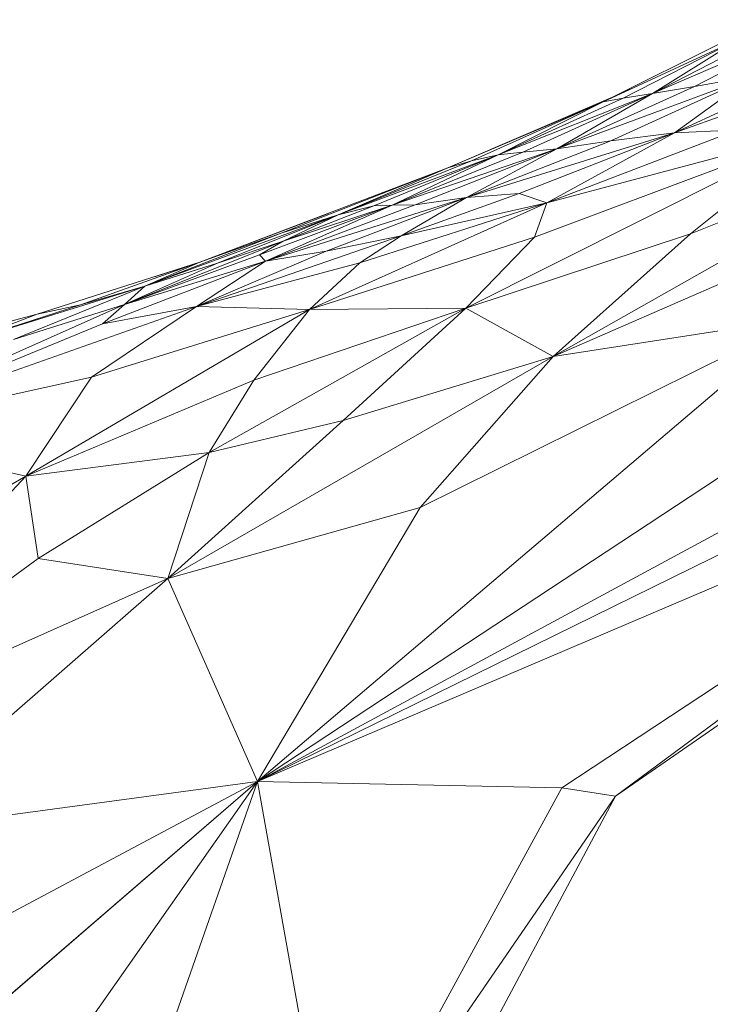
# Model space of a CAD drawing. Header units: feet. Extents: x 154 to 734, y 944 to 1247.
# Tile 56 of 63: x 250.43 to 252.44, y 1042.16 to 1045.03. Entities that reach past the tile are written whole.
import ezdxf

# ---------------------------------------------------------------- set-up
doc = ezdxf.new("R2010")
doc.units = ezdxf.units.FT
doc.header["$MEASUREMENT"] = 0
doc.layers.get('0').update_dxf_attribs({"true_color": 0x5890e1})

# ---------------------------------------------------------------- blocks, each defined once
blk = doc.blocks.new('A$Ca1c6a726')
at = {"color": 0, "linetype": 'Continuous', "lineweight": 0, "extrusion": (2.22045e-16, 1, -2.22045e-16)}
for p, q in [((98.5808, 100.703), (98.082, 100.4886)), ((98.5808, 100.703), (98.082, 100.4886)), ((98.5808, 100.703), (98.2044, 100.5087)), ((98.2044, 100.5087), (98.5808, 100.703)), ((98.4404, 100.6727), (98.082, 100.4886)), ((98.4404, 100.6727), (98.082, 100.4886)), ((98.345, 100.6524), (97.9385, 100.4639)), ((98.345, 100.6524), (97.9385, 100.4639)), ((98.2963, 100.6421), (97.9385, 100.4639)), ((98.2963, 100.6421), (97.9385, 100.4639)), ((97.9967, 100.4748), (98.345, 100.6524)), ((98.345, 100.6524), (97.9967, 100.4748)), ((98.345, 100.6524), (98.082, 100.4886)), ((98.082, 100.4886), (98.345, 100.6524)), ((98.8348, 100.6234), (98.1461, 100.3734)), ((98.8348, 100.6234), (98.1461, 100.3734)), ((98.5857, 100.5776), (98.1461, 100.3734)), ((98.5857, 100.5776), (98.1461, 100.3734)), ((98.3739, 100.5389), (97.8033, 100.3273)), ((98.3739, 100.5389), (97.8033, 100.3273)), ((98.3739, 100.5389), (97.9606, 100.3505)), ((97.9606, 100.3505), (98.3739, 100.5389)), ((98.3739, 100.5389), (98.1461, 100.3734)), ((98.1461, 100.3734), (98.3739, 100.5389)), ((98.3739, 100.5389), (98.2044, 100.5087)), ((98.3739, 100.5389), (98.2044, 100.5087)), ((98.082, 100.4886), (97.6328, 100.3094)), ((98.082, 100.4886), (97.6328, 100.3094)), ((97.7049, 100.3173), (98.082, 100.4886)), ((98.082, 100.4886), (97.7049, 100.3173)), ((98.2044, 100.5087), (97.8033, 100.3273)), ((98.2044, 100.5087), (97.8033, 100.3273)), ((98.082, 100.4886), (97.8033, 100.3273)), ((97.8033, 100.3273), (98.082, 100.4886)), ((98.0153, 100.5021), (97.9655, 100.4777)), ((97.9655, 100.4777), (98.0153, 100.5021)), ((98.0149, 100.5019), (97.9655, 100.4777)), ((98.0149, 100.5019), (97.9655, 100.4777)), ((98.082, 100.4886), (97.9967, 100.4748)), ((98.082, 100.4886), (97.9967, 100.4748)), ((98.2044, 100.5087), (98.082, 100.4886)), ((98.2044, 100.5087), (98.082, 100.4886)), ((97.9655, 100.4777), (97.4862, 100.2713)), ((97.9655, 100.4777), (97.4862, 100.2713)), ((97.9655, 100.4777), (97.4862, 100.2713)), ((97.9655, 100.4777), (97.4862, 100.2713)), ((97.9385, 100.4639), (97.4862, 100.2713)), ((97.9385, 100.4639), (97.4862, 100.2713)), ((97.5546, 100.2925), (97.9385, 100.4639)), ((97.9385, 100.4639), (97.5546, 100.2925)), ((97.9967, 100.4748), (97.6328, 100.3094)), ((97.9967, 100.4748), (97.6328, 100.3094)), ((97.9385, 100.4639), (97.6328, 100.3094)), ((97.6328, 100.3094), (97.9385, 100.4639)), ((97.9655, 100.4777), (97.9385, 100.4639)), ((97.9385, 100.4639), (97.9655, 100.4777)), ((97.9967, 100.4748), (97.9385, 100.4639)), ((97.9967, 100.4748), (97.9385, 100.4639)), ((97.9655, 100.4778), (97.9655, 100.4777)), ((97.9655, 100.4778), (97.9655, 100.4777)), ((100.5518, 100.4399), (96.9321, 98.4854)), ((100.5518, 100.4399), (96.9321, 98.4854)), ((98.5696, 100.3812), (97.5387, 99.8629)), ((98.5696, 100.3812), (97.5387, 99.8629)), ((98.1461, 100.3734), (97.5403, 100.1852)), ((98.1461, 100.3734), (97.5403, 100.1852)), ((98.1461, 100.3734), (97.6936, 100.1971)), ((97.6936, 100.1971), (98.1461, 100.3734)), ((98.5696, 100.3812), (97.7381, 100.0695)), ((98.5696, 100.3812), (97.7381, 100.0695)), ((98.3293, 100.3822), (97.7747, 100.1697)), ((98.3293, 100.3822), (97.7747, 100.1697)), ((98.5696, 100.3812), (97.7747, 100.1697)), ((98.5696, 100.3812), (97.7747, 100.1697)), ((98.1461, 100.3734), (97.7747, 100.1697)), ((97.7747, 100.1697), (98.1461, 100.3734)), ((98.9627, 100.3843), (97.7925, 99.7223)), ((98.9627, 100.3843), (97.7925, 99.7223)), ((98.1461, 100.3734), (97.9606, 100.3505)), ((98.1461, 100.3734), (97.9606, 100.3505)), ((98.3293, 100.3822), (98.1461, 100.3734)), ((98.3293, 100.3822), (98.1461, 100.3734)), ((98.9627, 100.3843), (98.1922, 100.0799)), ((98.9627, 100.3843), (98.1922, 100.0799)), ((98.5696, 100.3812), (98.1922, 100.0799)), ((98.1922, 100.0799), (98.5696, 100.3812)), ((97.9606, 100.3505), (97.5403, 100.1852)), ((97.9606, 100.3505), (97.5403, 100.1852)), ((97.9606, 100.3505), (97.8033, 100.3273)), ((97.9606, 100.3505), (97.8033, 100.3273)), ((97.8033, 100.3273), (97.3238, 100.1634)), ((97.8033, 100.3273), (97.3238, 100.1634)), ((97.7049, 100.3173), (97.3238, 100.1634)), ((97.7049, 100.3173), (97.3238, 100.1634)), ((97.8033, 100.3273), (97.3914, 100.164)), ((97.3914, 100.164), (97.8033, 100.3273)), ((97.8033, 100.3273), (97.5403, 100.1852)), ((97.5403, 100.1852), (97.8033, 100.3273)), ((97.7049, 100.3173), (97.6328, 100.3094)), ((97.7049, 100.3173), (97.6328, 100.3094)), ((97.8033, 100.3273), (97.7049, 100.3173)), ((97.8033, 100.3273), (97.7049, 100.3173)), ((97.6328, 100.3094), (97.1664, 100.135)), ((97.6328, 100.3094), (97.1664, 100.135)), ((97.5546, 100.2925), (97.1664, 100.135)), ((97.5546, 100.2925), (97.1664, 100.135)), ((97.271, 100.1613), (97.6328, 100.3094)), ((97.6328, 100.3094), (97.271, 100.1613)), ((97.6328, 100.3094), (97.3238, 100.1634)), ((97.3238, 100.1634), (97.6328, 100.3094)), ((97.5546, 100.2925), (97.4862, 100.2713)), ((97.5546, 100.2925), (97.4862, 100.2713)), ((97.6328, 100.3094), (97.5546, 100.2925)), ((97.6328, 100.3094), (97.5546, 100.2925)), ((97.4862, 100.2713), (96.764, 99.9971)), ((97.4862, 100.2713), (96.764, 99.9971)), ((97.0006, 100.0815), (97.4862, 100.2713)), ((97.4862, 100.2713), (97.0006, 100.0815)), ((97.4862, 100.2713), (97.1664, 100.135)), ((97.1664, 100.135), (97.4862, 100.2713)), ((97.5403, 100.1852), (96.955, 100.0002)), ((97.5403, 100.1852), (96.955, 100.0002)), ((97.5403, 100.1852), (97.1317, 100.0289)), ((97.1317, 100.0289), (97.5403, 100.1852)), ((97.6936, 100.1971), (97.3502, 100.0735)), ((97.6936, 100.1971), (97.3502, 100.0735)), ((97.5403, 100.1852), (97.3502, 100.0735)), ((97.3502, 100.0735), (97.5403, 100.1852)), ((97.5403, 100.1852), (97.3914, 100.164)), ((97.5403, 100.1852), (97.3914, 100.164)), ((97.6936, 100.1971), (97.5403, 100.1852)), ((97.6936, 100.1971), (97.5403, 100.1852)), ((97.7747, 100.1697), (97.6936, 100.1971)), ((97.7747, 100.1697), (97.6936, 100.1971)), ((97.3238, 100.1634), (96.9374, 100.0186)), ((97.3238, 100.1634), (96.9374, 100.0186)), ((97.3914, 100.164), (96.955, 100.0002)), ((97.3914, 100.164), (96.955, 100.0002)), ((97.3238, 100.1634), (96.955, 100.0002)), ((96.955, 100.0002), (97.3238, 100.1634)), ((97.3238, 100.1634), (97.0069, 100.0583)), ((97.3238, 100.1634), (97.0069, 100.0583)), ((97.271, 100.1613), (97.0069, 100.0583)), ((97.271, 100.1613), (97.0069, 100.0583)), ((97.7747, 100.1697), (97.0836, 99.8594)), ((97.7747, 100.1697), (97.0836, 99.8594)), ((97.271, 100.1613), (97.1664, 100.135)), ((97.271, 100.1613), (97.1664, 100.135)), ((97.7747, 100.1697), (97.2299, 99.9952)), ((97.7747, 100.1697), (97.2299, 99.9952)), ((97.3238, 100.1634), (97.271, 100.1613)), ((97.3238, 100.1634), (97.271, 100.1613)), ((97.3914, 100.164), (97.3238, 100.1634)), ((97.3914, 100.164), (97.3238, 100.1634)), ((97.7747, 100.1697), (97.3502, 100.0735)), ((97.7747, 100.1697), (97.3502, 100.0735)), ((97.7747, 100.1697), (97.7381, 100.0695)), ((97.7381, 100.0695), (97.7747, 100.1697)), ((97.1664, 100.135), (96.6035, 99.927)), ((97.1664, 100.135), (96.6035, 99.927)), ((97.1385, 100.1393), (96.764, 99.9971)), ((97.1385, 100.1393), (96.764, 99.9971)), ((96.8157, 99.9946), (97.1664, 100.135)), ((97.1664, 100.135), (96.8157, 99.9946)), ((97.1664, 100.135), (97.0006, 100.0815)), ((97.1664, 100.135), (97.0006, 100.0815)), ((97.1664, 100.135), (97.0069, 100.0583)), ((97.0069, 100.0583), (97.1664, 100.135)), ((97.0069, 100.0583), (96.5441, 99.8743)), ((97.0069, 100.0583), (96.5441, 99.8743)), ((97.0006, 100.0815), (96.6035, 99.927)), ((97.0006, 100.0815), (96.6035, 99.927)), ((97.3502, 100.0735), (96.7538, 99.8679)), ((97.3502, 100.0735), (96.7538, 99.8679)), ((97.0006, 100.0815), (96.764, 99.9971)), ((97.0006, 100.0815), (96.764, 99.9971)), ((97.0069, 100.0583), (96.8157, 99.9946)), ((97.0069, 100.0583), (96.8157, 99.9946)), ((96.9374, 100.0186), (97.0069, 100.0583)), ((97.0069, 100.0583), (96.9374, 100.0186)), ((97.7381, 100.0695), (97.0836, 99.8594)), ((97.7381, 100.0695), (97.0836, 99.8594)), ((97.3502, 100.0735), (97.1317, 100.0289)), ((97.3502, 100.0735), (97.1317, 100.0289)), ((97.3502, 100.0735), (97.2299, 99.9952)), ((97.2299, 99.9952), (97.3502, 100.0735)), ((98.1922, 100.0799), (97.5387, 99.8629)), ((98.1922, 100.0799), (97.5387, 99.8629)), ((97.7381, 100.0695), (97.5387, 99.8629)), ((97.5387, 99.8629), (97.7381, 100.0695)), ((98.1922, 100.0799), (97.7925, 99.7223)), ((97.7925, 99.7223), (98.1922, 100.0799)), ((98.6073, 100.0772), (97.7925, 99.7223)), ((98.6073, 100.0772), (97.7925, 99.7223)), ((96.9374, 100.0186), (96.5441, 99.8743)), ((96.9374, 100.0186), (96.5441, 99.8743)), ((97.1317, 100.0289), (96.7538, 99.8679)), ((97.1317, 100.0289), (96.7538, 99.8679)), ((96.955, 100.0002), (96.9374, 100.0186)), ((96.955, 100.0002), (96.9374, 100.0186)), ((97.1317, 100.0289), (96.955, 100.0002)), ((97.1317, 100.0289), (96.955, 100.0002)), ((96.764, 99.9971), (96.2899, 99.8456)), ((96.764, 99.9971), (96.2899, 99.8456)), ((96.4162, 99.8731), (96.764, 99.9971)), ((96.764, 99.9971), (96.4162, 99.8731)), ((96.955, 100.0002), (96.4805, 99.8176)), ((96.955, 100.0002), (96.4805, 99.8176)), ((96.955, 100.0002), (96.5441, 99.8743)), ((96.955, 100.0002), (96.5441, 99.8743)), ((96.8157, 99.9946), (96.5441, 99.8743)), ((96.8157, 99.9946), (96.5441, 99.8743)), ((96.764, 99.9971), (96.6035, 99.927)), ((96.6035, 99.927), (96.764, 99.9971)), ((96.8157, 99.9946), (96.6035, 99.927)), ((96.8157, 99.9946), (96.6035, 99.927)), ((96.764, 99.9971), (96.6319, 99.9549)), ((96.764, 99.9971), (96.6319, 99.9549)), ((96.955, 100.0002), (96.7538, 99.8679)), ((96.7538, 99.8679), (96.955, 100.0002)), ((97.2299, 99.9952), (96.7538, 99.8679)), ((97.2299, 99.9952), (96.7538, 99.8679)), ((96.764, 99.9971), (96.7639, 99.9971)), ((96.7639, 99.9971), (96.764, 99.9971)), ((96.7646, 99.9973), (96.764, 99.9971)), ((96.7646, 99.9973), (96.764, 99.9971)), ((96.764, 99.9971), (96.764, 99.9971)), ((96.764, 99.9971), (96.764, 99.9971)), ((97.2299, 99.9952), (97.0836, 99.8594)), ((97.0836, 99.8594), (97.2299, 99.9952)), ((96.6035, 99.927), (96.0467, 99.7536)), ((96.6035, 99.927), (96.0467, 99.7536)), ((96.2213, 99.7721), (96.6035, 99.927)), ((96.6035, 99.927), (96.2213, 99.7721)), ((96.6035, 99.927), (96.4162, 99.8731)), ((96.6035, 99.927), (96.4162, 99.8731)), ((96.6035, 99.927), (96.5441, 99.8743)), ((96.5441, 99.8743), (96.6035, 99.927)), ((96.5441, 99.8743), (95.7033, 99.4981)), ((96.5441, 99.8743), (95.7033, 99.4981)), ((96.7538, 99.8679), (95.7033, 99.4981)), ((96.7538, 99.8679), (95.7033, 99.4981)), ((96.4162, 99.8731), (96.0467, 99.7536)), ((96.4162, 99.8731), (96.0467, 99.7536)), ((96.5441, 99.8743), (96.2213, 99.7721)), ((96.5441, 99.8743), (96.2213, 99.7721)), ((97.0836, 99.8594), (96.2573, 99.374)), ((97.0836, 99.8594), (96.2573, 99.374)), ((96.4162, 99.8731), (96.2899, 99.8456)), ((96.4162, 99.8731), (96.2899, 99.8456)), ((96.7538, 99.8679), (96.4483, 99.6627)), ((96.4483, 99.6627), (96.7538, 99.8679)), ((97.0836, 99.8594), (96.4483, 99.6627)), ((97.0836, 99.8594), (96.4483, 99.6627)), ((96.4805, 99.8176), (96.5441, 99.8743)), ((96.5441, 99.8743), (96.4805, 99.8176)), ((96.7538, 99.8679), (96.4805, 99.8176)), ((96.7538, 99.8679), (96.4805, 99.8176)), ((97.0836, 99.8594), (96.7538, 99.8679)), ((97.0836, 99.8594), (96.7538, 99.8679)), ((97.5387, 99.8629), (96.7906, 99.4428)), ((97.5387, 99.8629), (96.7906, 99.4428)), ((97.5387, 99.8629), (96.9208, 99.6539)), ((97.5387, 99.8629), (96.9208, 99.6539)), ((97.0836, 99.8594), (96.9208, 99.6539)), ((96.9208, 99.6539), (97.0836, 99.8594)), ((99.0487, 99.8805), (96.9321, 98.4854)), ((99.0487, 99.8805), (96.9321, 98.4854)), ((97.5387, 99.8629), (97.0836, 99.8594)), ((97.5387, 99.8629), (97.0836, 99.8594)), ((97.5387, 99.8629), (97.1811, 99.5364)), ((97.1811, 99.5364), (97.5387, 99.8629)), ((97.7925, 99.7223), (97.5387, 99.8629)), ((97.7925, 99.7223), (97.5387, 99.8629)), ((96.2899, 99.8456), (96.0016, 99.7691)), ((96.2899, 99.8456), (96.0016, 99.7691)), ((96.2899, 99.8456), (96.0467, 99.7536)), ((96.0467, 99.7536), (96.2899, 99.8456)), ((99.6812, 99.8369), (96.9321, 98.4854)), ((99.6812, 99.8369), (96.9321, 98.4854)), ((98.5182, 99.8344), (96.9321, 98.4854)), ((98.5182, 99.8344), (96.9321, 98.4854)), ((98.5182, 99.8344), (97.4058, 99.2827)), ((98.5182, 99.8344), (97.4058, 99.2827)), ((98.5182, 99.8344), (97.7925, 99.7223)), ((98.5182, 99.8344), (97.7925, 99.7223)), ((96.4805, 99.8176), (95.7033, 99.4981)), ((96.4805, 99.8176), (95.7033, 99.4981)), ((97.7925, 99.7223), (96.6704, 99.0767)), ((97.7925, 99.7223), (96.6704, 99.0767)), ((97.7925, 99.7223), (97.1811, 99.5364)), ((97.7925, 99.7223), (97.1811, 99.5364)), ((97.7925, 99.7223), (97.4058, 99.2827)), ((97.4058, 99.2827), (97.7925, 99.7223)), ((96.4483, 99.6627), (95.7033, 99.4981)), ((96.4483, 99.6627), (95.7033, 99.4981)), ((96.4483, 99.6627), (96.2573, 99.374)), ((96.2573, 99.374), (96.4483, 99.6627)), ((96.9208, 99.6539), (96.2573, 99.374)), ((96.9208, 99.6539), (96.2573, 99.374)), ((96.9208, 99.6539), (96.7906, 99.4428)), ((96.7906, 99.4428), (96.9208, 99.6539)), ((99.5141, 99.5857), (96.9321, 98.4854)), ((99.5141, 99.5857), (96.9321, 98.4854)), ((99.5141, 99.5857), (97.8177, 98.4671)), ((97.8177, 98.4671), (99.5141, 99.5857)), ((99.5141, 99.5857), (97.9743, 98.4424)), ((97.9743, 98.4424), (99.5141, 99.5857)), ((97.1811, 99.5364), (96.6704, 99.0767)), ((97.1811, 99.5364), (96.6704, 99.0767)), ((97.1811, 99.5364), (96.7906, 99.4428)), ((97.1811, 99.5364), (96.7906, 99.4428)), ((96.2573, 99.374), (95.7033, 99.4981)), ((96.2573, 99.374), (95.7033, 99.4981)), ((99.5078, 99.5033), (97.9743, 98.4424)), ((99.5078, 99.5033), (97.9743, 98.4424)), ((99.5078, 99.5033), (97.9743, 98.4424)), ((99.5078, 99.5033), (97.9743, 98.4424)), ((96.7906, 99.4428), (96.2573, 99.374)), ((96.7906, 99.4428), (96.2573, 99.374)), ((96.7906, 99.4428), (96.2936, 99.1344)), ((96.2936, 99.1344), (96.7906, 99.4428)), ((96.7906, 99.4428), (96.6704, 99.0767)), ((96.6704, 99.0767), (96.7906, 99.4428)), ((96.2573, 99.374), (95.4722, 98.9247)), ((96.2573, 99.374), (95.4722, 98.9247)), ((96.2573, 99.374), (95.479, 98.5438)), ((95.479, 98.5438), (96.2573, 99.374)), ((96.2936, 99.1344), (96.2573, 99.374)), ((96.2936, 99.1344), (96.2573, 99.374)), ((97.4058, 99.2827), (96.6704, 99.0767)), ((97.4058, 99.2827), (96.6704, 99.0767)), ((97.4058, 99.2827), (96.9321, 98.4854)), ((96.9321, 98.4854), (97.4058, 99.2827)), ((96.2936, 99.1344), (95.479, 98.5438)), ((96.2936, 99.1344), (95.479, 98.5438)), ((96.6704, 99.0767), (96.2936, 99.1344)), ((96.6704, 99.0767), (96.2936, 99.1344)), ((96.6704, 99.0767), (95.479, 98.5438)), ((96.6704, 99.0767), (95.479, 98.5438)), ((96.6704, 99.0767), (95.8232, 98.3361)), ((95.8232, 98.3361), (96.6704, 99.0767)), ((96.9321, 98.4854), (96.6704, 99.0767)), ((96.9321, 98.4854), (96.6704, 99.0767)), ((96.9321, 98.4854), (94.456, 97.167)), ((96.9321, 98.4854), (94.456, 97.167)), ((96.9321, 98.4854), (94.6594, 96.528)), ((94.6594, 96.528), (96.9321, 98.4854)), ((96.9321, 98.4854), (94.8437, 95.5144)), ((94.8437, 95.5144), (96.9321, 98.4854)), ((96.9321, 98.4854), (95.8232, 98.3361)), ((96.9321, 98.4854), (95.8232, 98.3361)), ((96.9321, 98.4854), (96.3083, 96.711)), ((96.3083, 96.711), (96.9321, 98.4854)), ((97.8177, 98.4671), (96.9321, 98.4854)), ((97.8177, 98.4671), (96.9321, 98.4854)), ((97.153, 97.2487), (96.9321, 98.4854)), ((97.153, 97.2487), (96.9321, 98.4854)), ((97.153, 97.2487), (97.8177, 98.4671)), ((97.8177, 98.4671), (97.153, 97.2487)), ((97.9743, 98.4424), (97.8177, 98.4671)), ((97.9743, 98.4424), (97.8177, 98.4671)), ((97.9743, 98.4424), (97.153, 97.2487)), ((97.9743, 98.4424), (97.153, 97.2487)), ((97.3789, 97.3288), (97.9743, 98.4424)), ((97.9743, 98.4424), (97.3789, 97.3288)), ((97.9743, 98.4424), (97.3789, 97.3288)), ((97.3789, 97.3288), (97.9743, 98.4424)), ((97.9743, 98.4424), (97.9742, 98.4423)), ((97.9743, 98.4424), (97.9742, 98.4423)), ((97.9744, 98.4425), (97.9743, 98.4424)), ((97.9743, 98.4424), (97.9744, 98.4425)), ((97.9743, 98.4424), (97.9743, 98.4424)), ((97.9743, 98.4424), (97.9743, 98.4424))]:
    blk.add_line(p, q, dxfattribs=at)

msp = doc.modelspace()

# ---------------------------------------------------------------- block references
msp.add_blockref('A$Ca1c6a726', (154.1921, 944.327, -71.7993))

doc.saveas('drawing.dxf')
